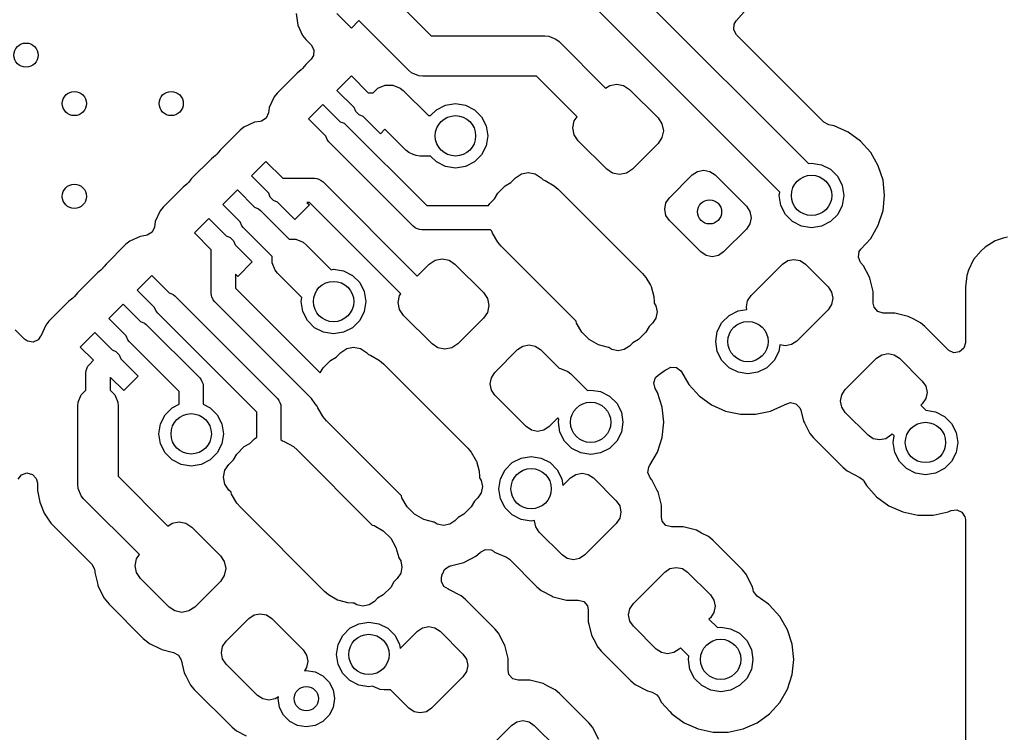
# Model space of a CAD drawing. Extents: x 70 to 224, y -154 to -54.
# Tile 47 of 55: x 168 to 180, y -107 to -98. Entities that reach past the tile are written whole.
import ezdxf

# ---------------------------------------------------------------- set-up
doc = ezdxf.new("R2010")
doc.units = 0
doc.layers.add('BLACK', color=7, linetype='CONTINUOUS')

msp = doc.modelspace()

# ---------------------------------------------------------------- linework, layer by layer
at = {"layer": 'BLACK', "linetype": 'CONTINUOUS'}
for p, q in [((174.422982, -96.189428), (177.828311, -99.594757)), ((177.474757, -99.948311), (174.069428, -96.542982)), ((172.610623, -97.468576), (173.151844, -98.009798)), ((171.479187, -97.735156), (171.499668, -97.877612)), ((172.164439, -97.914761), (171.984834, -97.735156)), ((176.936912, -97.821847), (177.063574, -97.681175)), ((171.499668, -97.877612), (171.559456, -98.008528)), ((172.257069, -97.82213), (172.164439, -97.914761)), ((172.871515, -98.436575), (172.257069, -97.82213)), ((176.904335, -97.93513), (176.909319, -97.865438)), ((176.909319, -97.865438), (176.933352, -97.825799)), ((176.933352, -97.825799), (176.936907, -97.82185)), ((176.936907, -97.82185), (176.936912, -97.821847)), ((171.559456, -98.008528), (171.559459, -98.008533)), ((171.559459, -98.008533), (171.597067, -98.055203)), ((173.151844, -98.009798), (174.561139, -98.009798)), ((174.561139, -98.009798), (174.609912, -98.014602)), ((176.93782, -97.996453), (176.904335, -97.93513)), ((178.021176, -99.079809), (176.93782, -97.996453)), ((171.597067, -98.055203), (171.59707, -98.055206)), ((171.59707, -98.055206), (171.597075, -98.055212)), ((171.597075, -98.055212), (171.664939, -98.123075)), ((171.664939, -98.123075), (171.698423, -98.184396)), ((174.609912, -98.014602), (174.700032, -98.051931)), ((174.700032, -98.051931), (174.700036, -98.051935)), ((174.700036, -98.051935), (174.737916, -98.083021)), ((174.737916, -98.083021), (175.314825, -98.65993)), ((171.693439, -98.254088), (171.664939, -98.298435)), ((171.698423, -98.184396), (171.693439, -98.254088)), ((171.597077, -98.366298), (171.558028, -98.414756)), ((171.597084, -98.366291), (171.597077, -98.366298)), ((171.664939, -98.298435), (171.597084, -98.366291)), ((171.490833, -98.472541), (171.243524, -98.719852)), ((171.539281, -98.433502), (171.490833, -98.472541)), ((171.558028, -98.414756), (171.539281, -98.433502)), ((172.909399, -98.467666), (172.871515, -98.436575)), ((172.999519, -98.504995), (172.909399, -98.467666)), ((171.984834, -98.686356), (172.164439, -98.506751)), ((172.164439, -98.506751), (172.373649, -98.715961)), ((172.491108, -98.658094), (172.581228, -98.620765)), ((172.581228, -98.620765), (172.678772, -98.620765)), ((172.678772, -98.620765), (172.768892, -98.658094)), ((172.999528, -98.504995), (172.999519, -98.504995)), ((173.048291, -98.509798), (172.999528, -98.504995)), ((174.457585, -98.509798), (173.048291, -98.509798)), ((174.961271, -99.013484), (174.457585, -98.509798)), ((175.366627, -98.625318), (175.45273, -98.608191)), ((175.45273, -98.608191), (175.538834, -98.625318)), ((171.243524, -98.719852), (171.205902, -98.766537)), ((172.199205, -98.900727), (171.984834, -98.686356)), ((172.373649, -98.715961), (172.433241, -98.715961)), ((172.433241, -98.715961), (172.491108, -98.658094)), ((172.768892, -98.658094), (172.806777, -98.689184)), ((172.806777, -98.689184), (173.117689, -99.000096)), ((175.314825, -98.65993), (175.366627, -98.625318)), ((175.538834, -98.625318), (175.611829, -98.674092)), ((175.611829, -98.674092), (175.965383, -99.027646)), ((171.205902, -98.766539), (171.146115, -98.897452)), ((171.205902, -98.766537), (171.205902, -98.766539)), ((171.631281, -99.039909), (171.810886, -98.860304)), ((171.810886, -98.860304), (172.025256, -99.074674)), ((173.329698, -98.869673), (173.453305, -98.850096)), ((173.453305, -98.850096), (173.576912, -98.869673)), ((171.136097, -98.967136), (171.107072, -99.030692)), ((171.146115, -98.897452), (171.136097, -98.967136)), ((172.219324, -98.949297), (172.199205, -98.900727)), ((172.260708, -98.990681), (172.219324, -98.949297)), ((173.144584, -99.000096), (173.218191, -98.926489)), ((173.218191, -98.926489), (173.329698, -98.869673)), ((173.576912, -98.869673), (173.688419, -98.926489)), ((173.688419, -98.926489), (173.776912, -99.014982)), ((170.961323, -99.082245), (170.830407, -99.142033)), ((171.031006, -99.072227), (170.961323, -99.082245)), ((171.048294, -99.068466), (171.031006, -99.072227)), ((171.107072, -99.030692), (171.048294, -99.068466)), ((171.845654, -99.254282), (171.631281, -99.039909)), ((172.025256, -99.074674), (172.073827, -99.094793)), ((172.073827, -99.094793), (172.096558, -99.113448)), ((172.309277, -99.010799), (172.260708, -98.990681)), ((172.523649, -99.225171), (172.309277, -99.010799)), ((173.117689, -99.000096), (173.144584, -99.000096)), ((173.776912, -99.014982), (173.833728, -99.126489)), ((174.909532, -99.151389), (174.926659, -99.065286)), ((174.926659, -99.065286), (174.961271, -99.013484)), ((175.965383, -99.027646), (176.014157, -99.100641)), ((176.014157, -99.100641), (176.031284, -99.186745)), ((178.021594, -99.080225), (178.021176, -99.079809)), ((178.083076, -99.113418), (178.021594, -99.080225)), ((170.783727, -99.179648), (170.536416, -99.426961)), ((170.830402, -99.142036), (170.783727, -99.179648)), ((170.830407, -99.142033), (170.830402, -99.142036)), ((172.096558, -99.113448), (173.098192, -100.115082)), ((172.579652, -99.169167), (172.523649, -99.225171)), ((172.837358, -99.426873), (172.579652, -99.169167)), ((173.833728, -99.126489), (173.853305, -99.250096)), ((174.926659, -99.237493), (174.909532, -99.151389)), ((176.031284, -99.186745), (176.014157, -99.272848)), ((178.148209, -99.127262), (178.083076, -99.113418)), ((178.148214, -99.127264), (178.148209, -99.127262)), ((178.321136, -99.204255), (178.148214, -99.127264)), ((178.321141, -99.204258), (178.321136, -99.204255)), ((178.474277, -99.315518), (178.321141, -99.204258)), ((171.865771, -99.302849), (171.845654, -99.254282)), ((171.884426, -99.32558), (171.865771, -99.302849)), ((172.929994, -100.371148), (171.884426, -99.32558)), ((173.853305, -99.250096), (173.833728, -99.373703)), ((174.975433, -99.310488), (174.926659, -99.237493)), ((175.328987, -99.664042), (174.975433, -99.310488)), ((175.965383, -99.345844), (175.647185, -99.664042)), ((176.014157, -99.272848), (175.965383, -99.345844)), ((178.474278, -99.315519), (178.474277, -99.315518)), ((178.60094, -99.456191), (178.474278, -99.315519)), ((170.497369, -99.475415), (170.478624, -99.49416)), ((170.536416, -99.426961), (170.497369, -99.475415)), ((172.875243, -99.457964), (172.837358, -99.426873)), ((172.928034, -99.47983), (172.875243, -99.457964)), ((173.833728, -99.373703), (173.776912, -99.48521)), ((178.695586, -99.620123), (178.60094, -99.456191)), ((170.430168, -99.533206), (170.182862, -99.780514)), ((170.478624, -99.49416), (170.430168, -99.533206)), ((170.924175, -99.747016), (171.10378, -99.567411)), ((171.10378, -99.567411), (171.312991, -99.776622)), ((172.965362, -99.495292), (172.928034, -99.47983)), ((173.014135, -99.500096), (172.965362, -99.495292)), ((173.144584, -99.500096), (173.014135, -99.500096)), ((173.218191, -99.573703), (173.144584, -99.500096)), ((173.329698, -99.630519), (173.218191, -99.573703)), ((173.688419, -99.573703), (173.576912, -99.630519)), ((173.776912, -99.48521), (173.688419, -99.573703)), ((177.828311, -99.594757), (177.868407, -99.588407)), ((177.868407, -99.588407), (177.992014, -99.607984)), ((173.453305, -99.650096), (173.329698, -99.630519)), ((173.576912, -99.630519), (173.453305, -99.650096)), ((174.270611, -99.721334), (174.356714, -99.704207)), ((174.356714, -99.704207), (174.442818, -99.721334)), ((175.401982, -99.712816), (175.328987, -99.664042)), ((175.488086, -99.729943), (175.401982, -99.712816)), ((175.574189, -99.712816), (175.488086, -99.729943)), ((175.647185, -99.664042), (175.574189, -99.712816)), ((176.389648, -99.734753), (176.454532, -99.691398)), ((176.454532, -99.691398), (176.531069, -99.676175)), ((176.531069, -99.676175), (176.607606, -99.691398)), ((176.607606, -99.691398), (176.67249, -99.734753)), ((177.992014, -99.607984), (178.103521, -99.6648)), ((178.103521, -99.6648), (178.192014, -99.753293)), ((178.754081, -99.800151), (178.695586, -99.620123)), ((170.143814, -99.82897), (170.125067, -99.847716)), ((170.182862, -99.780514), (170.143814, -99.82897)), ((171.138547, -99.961388), (170.924175, -99.747016)), ((171.312991, -99.776622), (171.707648, -99.776622)), ((171.707648, -99.776622), (171.736912, -99.779504)), ((171.736912, -99.779504), (171.759309, -99.788781)), ((171.759309, -99.788781), (171.790983, -99.801901)), ((171.790983, -99.801901), (171.813714, -99.820556)), ((171.813714, -99.820556), (172.98044, -100.987282)), ((174.070013, -99.868406), (174.139348, -99.828374)), ((174.139348, -99.828374), (174.197615, -99.770108)), ((174.197615, -99.770108), (174.270611, -99.721334)), ((174.442818, -99.721334), (174.515813, -99.770108)), ((174.515813, -99.770108), (174.542665, -99.79696)), ((174.542665, -99.79696), (174.565735, -99.803142)), ((174.565735, -99.803142), (174.678774, -99.868406)), ((176.106805, -100.017596), (176.389648, -99.734753)), ((176.67249, -99.734753), (177.061399, -100.123662)), ((178.192014, -99.753293), (178.24883, -99.8648)), ((178.773867, -99.988407), (178.754081, -99.800151)), ((170.076619, -99.886755), (169.82931, -100.134066)), ((170.125067, -99.847716), (170.076619, -99.886755)), ((170.57062, -100.10057), (170.750225, -99.920965)), ((170.750225, -99.920965), (170.964596, -100.135336)), ((171.158666, -100.009958), (171.138547, -99.961388)), ((173.937684, -100.030038), (173.977717, -99.960701)), ((173.977717, -99.960701), (174.070013, -99.868406)), ((174.678774, -99.868406), (174.727947, -99.911529)), ((174.727947, -99.911529), (175.770929, -100.954512)), ((177.468407, -99.988407), (177.474757, -99.948311)), ((178.24883, -99.8648), (178.268407, -99.988407)), ((171.20005, -100.051342), (171.158666, -100.009958)), ((171.248619, -100.07146), (171.20005, -100.051342)), ((171.46299, -100.285831), (171.248619, -100.07146)), ((171.645516, -100.076622), (171.612991, -100.076622)), ((171.612991, -100.076622), (171.642595, -100.106226)), ((172.776714, -101.207819), (171.645516, -100.076622)), ((173.879417, -100.088306), (173.937684, -100.030038)), ((176.048227, -100.159017), (176.06345, -100.08248)), ((176.06345, -100.08248), (176.106805, -100.017596)), ((177.487984, -100.112014), (177.468407, -99.988407)), ((178.268407, -99.988407), (178.24883, -100.112014)), ((178.754081, -100.176663), (178.773867, -99.988407)), ((169.791688, -100.180753), (169.731901, -100.311666)), ((169.82931, -100.134066), (169.791688, -100.180751)), ((169.791688, -100.180751), (169.791688, -100.180753)), ((170.784991, -100.314941), (170.57062, -100.10057)), ((170.964596, -100.135336), (171.013165, -100.155454)), ((171.013165, -100.155454), (171.035896, -100.174109)), ((171.035896, -100.174109), (171.393464, -100.531677)), ((171.642595, -100.106226), (171.46299, -100.285831)), ((173.098192, -100.115082), (173.861526, -100.115082)), ((173.861526, -100.115082), (173.879417, -100.088306)), ((176.06345, -100.235554), (176.048227, -100.159017)), ((177.061399, -100.123662), (177.104754, -100.188546)), ((177.104754, -100.188546), (177.119977, -100.265083)), ((177.5448, -100.223521), (177.487984, -100.112014)), ((178.24883, -100.112014), (178.192014, -100.223521)), ((178.695586, -100.356691), (178.754081, -100.176663)), ((169.731901, -100.311666), (169.721882, -100.381351)), ((170.217067, -100.454123), (170.396672, -100.274518)), ((170.396672, -100.274518), (170.611043, -100.488889)), ((170.805109, -100.36351), (170.784991, -100.314941)), ((176.106805, -100.300438), (176.06345, -100.235554)), ((176.495714, -100.689347), (176.106805, -100.300438)), ((177.119977, -100.265083), (177.104754, -100.34162)), ((177.633293, -100.312014), (177.5448, -100.223521)), ((177.7448, -100.36883), (177.633293, -100.312014)), ((178.103521, -100.312014), (177.992014, -100.36883)), ((178.192014, -100.223521), (178.103521, -100.312014)), ((169.692856, -100.444907), (169.634078, -100.482681)), ((169.721882, -100.381351), (169.692856, -100.444907)), ((170.823764, -100.386241), (170.805109, -100.36351)), ((171.181332, -100.743809), (170.823764, -100.386241)), ((172.952724, -100.389803), (172.929994, -100.371148)), ((172.972793, -100.398115), (172.952724, -100.389803)), ((173.006796, -100.4122), (172.972793, -100.398115)), ((173.03606, -100.415082), (173.006796, -100.4122)), ((173.887995, -100.415082), (173.03606, -100.415082)), ((173.906273, -100.43336), (173.887995, -100.415082)), ((173.912453, -100.456423), (173.906273, -100.43336)), ((177.061399, -100.406504), (176.778556, -100.689347)), ((177.104754, -100.34162), (177.061399, -100.406504)), ((177.868407, -100.388407), (177.7448, -100.36883)), ((177.992014, -100.36883), (177.868407, -100.388407)), ((178.60094, -100.520623), (178.695586, -100.356691)), ((169.416187, -100.556251), (169.369512, -100.593863)), ((169.416192, -100.556248), (169.416187, -100.556251)), ((169.547108, -100.496461), (169.416192, -100.556248)), ((169.616793, -100.486441), (169.547108, -100.496461)), ((169.634078, -100.482681), (169.616793, -100.486441)), ((170.426277, -100.663333), (170.217067, -100.454123)), ((170.611043, -100.488889), (170.659613, -100.509008)), ((170.659613, -100.509008), (170.700997, -100.550392)), ((170.700997, -100.550392), (170.721115, -100.598961)), ((171.393464, -100.531677), (171.4753, -100.531677)), ((171.4753, -100.531677), (171.56542, -100.569006)), ((171.56542, -100.569006), (171.603305, -100.600096)), ((173.977717, -100.569462), (173.912453, -100.456423)), ((174.020839, -100.618635), (173.977717, -100.569462)), ((178.479202, -100.655826), (178.60094, -100.520623)), ((180.142496, -100.551386), (180.021462, -100.629171)), ((180.142502, -100.551383), (180.142496, -100.551386)), ((180.245027, -100.51726), (180.142502, -100.551383)), ((180.296537, -100.506054), (180.245027, -100.51726)), ((169.369512, -100.593863), (169.122203, -100.841174)), ((170.426277, -101.199414), (170.426277, -100.663333)), ((170.721115, -100.598961), (170.935487, -100.813333)), ((171.603305, -100.600096), (171.912229, -100.90902)), ((174.949255, -101.547052), (174.020839, -100.618635)), ((176.560598, -100.732702), (176.495714, -100.689347)), ((176.778556, -100.689347), (176.713672, -100.732702)), ((178.448302, -100.754076), (178.459573, -100.685122)), ((178.459573, -100.685122), (178.479202, -100.655826)), ((179.968659, -100.674923), (179.874433, -100.783664)), ((180.021451, -100.629179), (179.968659, -100.674923)), ((180.021462, -100.629171), (180.021451, -100.629179)), ((170.935487, -100.813333), (170.755882, -100.992938)), ((171.181332, -100.825645), (171.181332, -100.743809)), ((173.128763, -100.83896), (173.201759, -100.790186)), ((173.201759, -100.790186), (173.287862, -100.773059)), ((173.287862, -100.773059), (173.373966, -100.790186)), ((173.373966, -100.790186), (173.446961, -100.83896)), ((176.637135, -100.747925), (176.560598, -100.732702)), ((176.713672, -100.732702), (176.637135, -100.747925)), ((177.508249, -100.83934), (177.573133, -100.795985)), ((177.573133, -100.795985), (177.64967, -100.780762)), ((177.64967, -100.780762), (177.726207, -100.795985)), ((177.726207, -100.795985), (177.791091, -100.83934)), ((178.476098, -100.818176), (178.448302, -100.754076)), ((178.513247, -100.862752), (178.476098, -100.818176)), ((179.87443, -100.783668), (179.814664, -100.914534)), ((179.874433, -100.783664), (179.87443, -100.783668)), ((169.056757, -100.914541), (169.015958, -100.947416)), ((169.062639, -100.909801), (169.056757, -100.914541)), ((169.064409, -100.908375), (169.062639, -100.9098)), ((169.062639, -100.9098), (169.062639, -100.909801)), ((169.083158, -100.889627), (169.064409, -100.908375)), ((169.084582, -100.887859), (169.083158, -100.889627)), ((169.084583, -100.887858), (169.084582, -100.887859)), ((169.099296, -100.869599), (169.084583, -100.887858)), ((169.122203, -100.841174), (169.099296, -100.869599)), ((171.218661, -100.915765), (171.181332, -100.825645)), ((171.249751, -100.95365), (171.218661, -100.915765)), ((171.912229, -100.90902), (171.943021, -100.904144)), ((171.943021, -100.904144), (172.066628, -100.923721)), ((172.066628, -100.923721), (172.178135, -100.980537)), ((172.98044, -100.987282), (173.128763, -100.83896)), ((173.446961, -100.83896), (173.800515, -101.192514)), ((177.11934, -101.228249), (177.508249, -100.83934)), ((177.791091, -100.83934), (178.073934, -101.122183)), ((178.581321, -100.992455), (178.513247, -100.862752)), ((179.814664, -100.914534), (179.794976, -100.981582)), ((169.015958, -100.947416), (168.768648, -101.194728)), ((169.50996, -101.161231), (169.689565, -100.981626)), ((169.689565, -100.981626), (169.903937, -101.195998)), ((170.755882, -100.992938), (170.726277, -100.963333)), ((170.726277, -100.963333), (170.726277, -101.137282)), ((171.550845, -101.254743), (171.249751, -100.95365)), ((172.178135, -100.980537), (172.266628, -101.06903)), ((175.770929, -100.954512), (175.814044, -101.003676)), ((175.814044, -101.003676), (175.814053, -101.003685)), ((175.814053, -101.003685), (175.86966, -101.1)), ((178.592303, -101.013379), (178.581321, -100.992455)), ((178.633013, -101.178548), (178.592303, -101.013379)), ((179.794976, -100.981582), (179.7745, -101.124001)), ((169.724332, -101.375603), (169.50996, -101.161231)), ((170.726277, -101.137282), (171.776873, -102.187878)), ((172.266628, -101.06903), (172.323444, -101.180537)), ((172.323444, -101.180537), (172.343021, -101.304144)), ((175.86966, -101.1), (175.879316, -101.116724)), ((175.879316, -101.116724), (175.913099, -101.242803)), ((178.073934, -101.122183), (178.117289, -101.187067)), ((178.633013, -101.322987), (178.633013, -101.178548)), ((179.7745, -101.124001), (179.7745, -101.815572)), ((168.662406, -101.300968), (168.415096, -101.54828)), ((168.662407, -101.300967), (168.662406, -101.300968)), ((168.710854, -101.261928), (168.662407, -101.300967)), ((168.729599, -101.243184), (168.710854, -101.261928)), ((168.768648, -101.194728), (168.729599, -101.243184)), ((169.903937, -101.195998), (169.952506, -101.216116)), ((169.952506, -101.216116), (169.975237, -101.234771)), ((169.975237, -101.234771), (171.246737, -102.506271)), ((170.429159, -101.228678), (170.426277, -101.199414)), ((170.435752, -101.244594), (170.429159, -101.228678)), ((170.451556, -101.282749), (170.435752, -101.244594)), ((170.470211, -101.30548), (170.451556, -101.282749)), ((171.671145, -102.506414), (170.470211, -101.30548)), ((171.543021, -101.304144), (171.550845, -101.254743)), ((171.562598, -101.427751), (171.543021, -101.304144)), ((172.343021, -101.304144), (172.323444, -101.427751)), ((172.744664, -101.316257), (172.761791, -101.230154)), ((172.761791, -101.230154), (172.776714, -101.207819)), ((173.800515, -101.192514), (173.849289, -101.265509)), ((173.849289, -101.265509), (173.866416, -101.351613)), ((175.913099, -101.242803), (175.913099, -101.242818)), ((175.913099, -101.242818), (175.917376, -101.308066)), ((177.060762, -101.36967), (177.075985, -101.293133)), ((177.075985, -101.293133), (177.11934, -101.228249)), ((178.117289, -101.187067), (178.132512, -101.263604)), ((178.132512, -101.263604), (178.117289, -101.340141)), ((169.156407, -101.514783), (169.336012, -101.335178)), ((169.336012, -101.335178), (169.550383, -101.549549)), ((169.74445, -101.424172), (169.724332, -101.375603)), ((169.763105, -101.446903), (169.74445, -101.424172)), ((171.619414, -101.539258), (171.562598, -101.427751)), ((172.323444, -101.427751), (172.266628, -101.539258)), ((172.761791, -101.402361), (172.744664, -101.316257)), ((172.810565, -101.475356), (172.761791, -101.402361)), ((173.866416, -101.351613), (173.849289, -101.437716)), ((175.917376, -101.308066), (175.917376, -101.324364)), ((175.917376, -101.324364), (175.938028, -101.355272)), ((175.938028, -101.355272), (175.953251, -101.431809)), ((176.844886, -101.476393), (176.956393, -101.419577)), ((176.956393, -101.419577), (177.067197, -101.402027)), ((177.067197, -101.402027), (177.060762, -101.36967)), ((178.073934, -101.405025), (177.685025, -101.793934)), ((178.117289, -101.340141), (178.073934, -101.405025)), ((178.644219, -101.374498), (178.633013, -101.322987)), ((178.689974, -101.427302), (178.644219, -101.374498)), ((178.757013, -101.446987), (178.689974, -101.427302)), ((168.415096, -101.54828), (168.377474, -101.594965)), ((169.370778, -101.729154), (169.156407, -101.514783)), ((169.550383, -101.549549), (169.598952, -101.569667)), ((170.990671, -102.674469), (169.763105, -101.446903)), ((171.707907, -101.627751), (171.619414, -101.539258)), ((172.266628, -101.539258), (172.178135, -101.627751)), ((173.164119, -101.82891), (172.810565, -101.475356)), ((173.800515, -101.510712), (173.482317, -101.82891)), ((173.849289, -101.437716), (173.800515, -101.510712)), ((174.955436, -101.570118), (174.949255, -101.547052)), ((175.938028, -101.508346), (175.894673, -101.57323)), ((175.953251, -101.431809), (175.938028, -101.508346)), ((176.756393, -101.564886), (176.844886, -101.476393)), ((178.901452, -101.446987), (178.757013, -101.446987)), ((179.06662, -101.487696), (178.901452, -101.446987)), ((179.135771, -101.52399), (179.06662, -101.487696)), ((179.217248, -101.566753), (179.135771, -101.52399)), ((168.113488, -101.770254), (167.99776, -101.654527)), ((168.377474, -101.594967), (168.314004, -101.733947)), ((168.377474, -101.594965), (168.377474, -101.594967)), ((169.598952, -101.569667), (169.621683, -101.588322)), ((169.621683, -101.588322), (170.28413, -102.250769)), ((171.819414, -101.684567), (171.707907, -101.627751)), ((172.178135, -101.627751), (172.066628, -101.684567)), ((175.020699, -101.683157), (174.955436, -101.570118)), ((175.854086, -101.613816), (175.814053, -101.683157)), ((175.894673, -101.57323), (175.854086, -101.613816)), ((176.699577, -101.676393), (176.756393, -101.564886)), ((179.271691, -101.612125), (179.217248, -101.566753)), ((179.271701, -101.612135), (179.271691, -101.612125)), ((179.562819, -101.903253), (179.271701, -101.612135)), ((168.149073, -101.795098), (168.113488, -101.770254)), ((168.281884, -101.776705), (168.218179, -101.8054)), ((168.310668, -101.732423), (168.281884, -101.776705)), ((168.314004, -101.733947), (168.310668, -101.732423)), ((168.802853, -101.868337), (168.982458, -101.688732)), ((168.982458, -101.688732), (169.196831, -101.903105)), ((169.390896, -101.777723), (169.370778, -101.729154)), ((169.409551, -101.800454), (169.390896, -101.777723)), ((171.943021, -101.704144), (171.819414, -101.684567)), ((172.066628, -101.684567), (171.943021, -101.704144)), ((175.112995, -101.775453), (175.020699, -101.683157)), ((175.226034, -101.840716), (175.112995, -101.775453)), ((175.721757, -101.775453), (175.652416, -101.815486)), ((175.814053, -101.683157), (175.721757, -101.775453)), ((176.68, -101.8), (176.699577, -101.676393)), ((177.685025, -101.793934), (177.620141, -101.837289)), ((168.218179, -101.8054), (168.149073, -101.795098)), ((168.966195, -102.031679), (168.802853, -101.868337)), ((169.196831, -101.903105), (169.245398, -101.923222)), ((170.028064, -102.418967), (169.409551, -101.800454)), ((172.032747, -101.934976), (172.105743, -101.886202)), ((172.105743, -101.886202), (172.191846, -101.869075)), ((172.191846, -101.869075), (172.27795, -101.886202)), ((172.27795, -101.886202), (172.350945, -101.934976)), ((173.237114, -101.877684), (173.164119, -101.82891)), ((173.323218, -101.894811), (173.237114, -101.877684)), ((173.409321, -101.877684), (173.323218, -101.894811)), ((173.482317, -101.82891), (173.409321, -101.877684)), ((173.941937, -102.182465), (174.22478, -101.899622)), ((174.22478, -101.899622), (174.289664, -101.856267)), ((174.289664, -101.856267), (174.366201, -101.841044)), ((174.366201, -101.841044), (174.442738, -101.856267)), ((174.442738, -101.856267), (174.507622, -101.899622)), ((174.507622, -101.899622), (174.737978, -102.129978)), ((175.352113, -101.874498), (175.226034, -101.840716)), ((175.356562, -101.874498), (175.352113, -101.874498)), ((175.393872, -101.899428), (175.356562, -101.874498)), ((175.470409, -101.914651), (175.393872, -101.899428)), ((175.546946, -101.899428), (175.470409, -101.914651)), ((175.61183, -101.856073), (175.546946, -101.899428)), ((175.652416, -101.815486), (175.61183, -101.856073)), ((176.699577, -101.923607), (176.68, -101.8)), ((177.473879, -101.838643), (177.460423, -101.923607)), ((177.543604, -101.852512), (177.473879, -101.838643)), ((177.620141, -101.837289), (177.543604, -101.852512)), ((179.569297, -101.909285), (179.562819, -101.903253)), ((179.632853, -101.93831), (179.569297, -101.909285)), ((179.754815, -101.882611), (179.702011, -101.928366)), ((179.7745, -101.815572), (179.754815, -101.882611)), ((168.915355, -102.082519), (168.966195, -102.031679)), ((169.245398, -101.923222), (169.286784, -101.964608)), ((169.286784, -101.964608), (169.3069, -102.013174)), ((169.3069, -102.013174), (169.521273, -102.227547)), ((171.812848, -102.125571), (171.905143, -102.033275)), ((171.905143, -102.033275), (171.97448, -101.993242)), ((171.97448, -101.993242), (172.032747, -101.934976)), ((172.350945, -101.934976), (172.377799, -101.96183)), ((172.377799, -101.96183), (172.400865, -101.968011)), ((172.400865, -101.968011), (172.513904, -102.033275)), ((172.513904, -102.033275), (172.563077, -102.076397)), ((176.756393, -102.035114), (176.699577, -101.923607)), ((176.844886, -102.123607), (176.756393, -102.035114)), ((177.403607, -102.035114), (177.315114, -102.123607)), ((177.460423, -101.923607), (177.403607, -102.035114)), ((178.286066, -102.394975), (178.674975, -102.006066)), ((178.674975, -102.006066), (178.739859, -101.962711)), ((178.739859, -101.962711), (178.816396, -101.947488)), ((178.816396, -101.947488), (178.892933, -101.962711)), ((178.892933, -101.962711), (178.957817, -102.006066)), ((178.957817, -102.006066), (179.24066, -102.288909)), ((179.702011, -101.928366), (179.632853, -101.93831)), ((168.871421, -102.188585), (168.874303, -102.159321)), ((168.874303, -102.159321), (168.887862, -102.126588)), ((168.887862, -102.126588), (168.8967, -102.10525)), ((168.8967, -102.10525), (168.915355, -102.082519)), ((171.776873, -102.187878), (171.812848, -102.125571)), ((172.563077, -102.076397), (173.606061, -103.11938)), ((174.737978, -102.129978), (174.755692, -102.131723)), ((174.755692, -102.131723), (174.845812, -102.169052)), ((175.966111, -102.215413), (176.055158, -102.155915)), ((176.055158, -102.155915), (176.061672, -102.149401)), ((176.061672, -102.149401), (176.122993, -102.115913)), ((176.122993, -102.115913), (176.192685, -102.120894)), ((176.192685, -102.120894), (176.248621, -102.162763)), ((176.956393, -102.180423), (176.844886, -102.123607)), ((177.315114, -102.123607), (177.203607, -102.180423)), ((168.871421, -102.40324), (168.871421, -102.188585)), ((169.178327, -102.243811), (169.171421, -102.250717)), ((169.171421, -102.250717), (169.171421, -102.40324)), ((169.341668, -102.407152), (169.178327, -102.243811)), ((169.521273, -102.227547), (169.341668, -102.407152)), ((170.28413, -102.250769), (170.302785, -102.2735)), ((170.302785, -102.2735), (170.311546, -102.294651)), ((173.883359, -102.323886), (173.898582, -102.247349)), ((173.898582, -102.247349), (173.941937, -102.182465)), ((174.845812, -102.169052), (174.845816, -102.169056)), ((174.845816, -102.169056), (174.883696, -102.200142)), ((174.883696, -102.200142), (175.089904, -102.40635)), ((175.911144, -102.312614), (175.933996, -102.246587)), ((175.933996, -102.246587), (175.966111, -102.215413)), ((176.248621, -102.162763), (176.25674, -102.175072)), ((176.25674, -102.175072), (176.347467, -102.332216)), ((177.08, -102.2), (176.956393, -102.180423)), ((177.203607, -102.180423), (177.08, -102.2)), ((168.813554, -102.461107), (168.871421, -102.40324)), ((169.171421, -102.40324), (169.229288, -102.461107)), ((170.311546, -102.294651), (170.325182, -102.327571)), ((170.325182, -102.327571), (170.328064, -102.356835)), ((170.328064, -102.356835), (170.328064, -102.576094)), ((173.898582, -102.400423), (173.883359, -102.323886)), ((173.941937, -102.465307), (173.898582, -102.400423)), ((175.089904, -102.40635), (175.13, -102.4)), ((175.13, -102.4), (175.253607, -102.419577)), ((175.927616, -102.380512), (175.911144, -102.312614)), ((175.957179, -102.431716), (175.927616, -102.380512)), ((176.347467, -102.332216), (176.437063, -102.431722)), ((178.242711, -102.459859), (178.286066, -102.394975)), ((179.24066, -102.288909), (179.284015, -102.353793)), ((179.284015, -102.353793), (179.299238, -102.43033)), ((168.776225, -102.551227), (168.813554, -102.461107)), ((169.229288, -102.461107), (169.266617, -102.551227)), ((170.028064, -102.576094), (170.028064, -102.418967)), ((171.246737, -102.506271), (171.265392, -102.529002)), ((171.714549, -102.571372), (171.671145, -102.506414)), ((174.330846, -102.854216), (173.941937, -102.465307)), ((175.253607, -102.419577), (175.365114, -102.476393)), ((175.365114, -102.476393), (175.453607, -102.564886)), ((176.015674, -102.611744), (175.957179, -102.431716)), ((176.437063, -102.431722), (176.474129, -102.472888)), ((176.474129, -102.472888), (176.627265, -102.584148)), ((178.227488, -102.536396), (178.242711, -102.459859)), ((179.284015, -102.506867), (179.24066, -102.571751)), ((179.299238, -102.43033), (179.284015, -102.506867)), ((168.771421, -102.6), (168.776225, -102.551227)), ((168.771421, -103.571586), (168.771421, -102.6)), ((169.266617, -102.551227), (169.271421, -102.6)), ((169.271421, -102.6), (169.271421, -103.468032)), ((169.854457, -102.707956), (169.94295, -102.619463)), ((169.94295, -102.619463), (170.028064, -102.576094)), ((170.328064, -102.576094), (170.413178, -102.619463)), ((170.413178, -102.619463), (170.501671, -102.707956)), ((171.265392, -102.529002), (171.275497, -102.553398)), ((171.275497, -102.553398), (171.287789, -102.583073)), ((171.287789, -102.583073), (171.290671, -102.612337)), ((171.290671, -102.612337), (171.290671, -103.012408)), ((171.741403, -102.598226), (171.714549, -102.571372)), ((171.747584, -102.621293), (171.741403, -102.598226)), ((171.812848, -102.734332), (171.747584, -102.621293)), ((175.453607, -102.564886), (175.510423, -102.676393)), ((176.03546, -102.8), (176.015674, -102.611744)), ((176.627265, -102.584148), (176.62727, -102.584151)), ((176.62727, -102.584151), (176.800192, -102.661142)), ((177.359803, -102.661144), (177.53273, -102.584151)), ((177.53273, -102.584151), (177.540522, -102.578489)), ((177.540522, -102.578489), (177.606323, -102.555007)), ((177.606323, -102.555007), (177.674378, -102.570827)), ((177.674378, -102.570827), (177.723077, -102.620929)), ((177.723077, -102.620929), (177.733808, -102.649129)), ((178.242711, -102.612933), (178.227488, -102.536396)), ((178.286066, -102.677817), (178.242711, -102.612933)), ((179.24066, -102.571751), (179.222982, -102.589428)), ((179.222982, -102.589428), (179.284222, -102.650668)), ((169.797641, -102.819463), (169.854457, -102.707956)), ((170.501671, -102.707956), (170.558487, -102.819463)), ((170.990671, -102.985937), (170.990671, -102.674469)), ((171.855971, -102.783505), (171.812848, -102.734332)), ((174.722175, -102.745729), (174.613688, -102.854216)), ((174.73635, -102.759904), (174.722175, -102.745729)), ((174.73, -102.8), (174.73635, -102.759904)), ((175.510423, -102.676393), (175.53, -102.8)), ((176.800192, -102.661142), (176.800197, -102.661144)), ((176.800197, -102.661144), (176.985354, -102.7005)), ((176.985354, -102.7005), (176.985355, -102.7005)), ((176.985355, -102.7005), (177.174644, -102.7005)), ((177.174644, -102.7005), (177.174646, -102.7005)), ((177.174646, -102.7005), (177.359803, -102.661144)), ((177.733808, -102.649129), (177.767696, -102.78662)), ((178.568909, -102.96066), (178.286066, -102.677817)), ((179.284222, -102.650668), (179.403607, -102.669577)), ((179.403607, -102.669577), (179.515114, -102.726393)), ((179.515114, -102.726393), (179.603607, -102.814886)), ((169.778064, -102.94307), (169.797641, -102.819463)), ((170.558487, -102.819463), (170.578064, -102.94307)), ((172.784387, -103.71192), (171.855971, -102.783505)), ((174.39573, -102.897571), (174.330846, -102.854216)), ((174.613688, -102.854216), (174.548804, -102.897571)), ((174.749577, -102.923607), (174.73, -102.8)), ((175.53, -102.8), (175.510423, -102.923607)), ((176.015674, -102.988256), (176.03546, -102.8)), ((177.767696, -102.78662), (177.779355, -102.808834)), ((177.779355, -102.808834), (177.846753, -102.937248)), ((179.603607, -102.814886), (179.660423, -102.926393)), ((169.797641, -103.066677), (169.778064, -102.94307)), ((170.578064, -102.94307), (170.558487, -103.066677)), ((170.905627, -103.062095), (170.963894, -103.003829)), ((170.963894, -103.003829), (170.990671, -102.985937)), ((171.290671, -103.012408), (171.308946, -103.030683)), ((174.472267, -102.912794), (174.39573, -102.897571)), ((174.548804, -102.897571), (174.472267, -102.912794)), ((174.806393, -103.035114), (174.749577, -102.923607)), ((175.510423, -102.923607), (175.453607, -103.035114)), ((175.957179, -103.168284), (176.015674, -102.988256)), ((177.846753, -102.937248), (177.892125, -102.991691)), ((177.892125, -102.991691), (178.255035, -103.354601)), ((178.633793, -103.004015), (178.568909, -102.96066)), ((178.71033, -103.019238), (178.633793, -103.004015)), ((178.786867, -103.004015), (178.71033, -103.019238)), ((178.851751, -102.96066), (178.786867, -103.004015)), ((178.869428, -102.942982), (178.851751, -102.96066)), ((178.893186, -102.96674), (178.869428, -102.942982)), ((178.88, -103.05), (178.893186, -102.96674)), ((179.660423, -102.926393), (179.68, -103.05)), ((169.854457, -103.178184), (169.797641, -103.066677)), ((170.558487, -103.066677), (170.501671, -103.178184)), ((170.743995, -103.194424), (170.836291, -103.102128)), ((170.836291, -103.102128), (170.905627, -103.062095)), ((171.308946, -103.030683), (171.332013, -103.036864)), ((171.332013, -103.036864), (171.445051, -103.102128)), ((171.445051, -103.102128), (171.494224, -103.145251)), ((173.606061, -103.11938), (173.649176, -103.168544)), ((174.894886, -103.123607), (174.806393, -103.035114)), ((175.006393, -103.180423), (174.894886, -103.123607)), ((175.365114, -103.123607), (175.253607, -103.180423)), ((175.453607, -103.035114), (175.365114, -103.123607)), ((178.899577, -103.173607), (178.88, -103.05)), ((179.68, -103.05), (179.660423, -103.173607)), ((169.94295, -103.266677), (169.854457, -103.178184)), ((170.501671, -103.178184), (170.413178, -103.266677)), ((170.703962, -103.26376), (170.743995, -103.194424)), ((171.494224, -103.145251), (172.42264, -104.073666)), ((173.649176, -103.168544), (173.649185, -103.168553)), ((173.649185, -103.168553), (173.711668, -103.276777)), ((174.156585, -103.299977), (174.268092, -103.243161)), ((174.268092, -103.243161), (174.391699, -103.223584)), ((174.391699, -103.223584), (174.515306, -103.243161)), ((174.515306, -103.243161), (174.626813, -103.299977)), ((175.13, -103.2), (175.006393, -103.180423)), ((175.253607, -103.180423), (175.13, -103.2)), ((175.862533, -103.332216), (175.957179, -103.168284)), ((178.956393, -103.285114), (178.899577, -103.173607)), ((179.660423, -103.173607), (179.603607, -103.285114)), ((170.054457, -103.323493), (169.94295, -103.266677)), ((170.178064, -103.34307), (170.054457, -103.323493)), ((170.301671, -103.323493), (170.178064, -103.34307)), ((170.413178, -103.266677), (170.301671, -103.323493)), ((170.596922, -103.395023), (170.645696, -103.322027)), ((170.645696, -103.322027), (170.703962, -103.26376)), ((173.711668, -103.276777), (173.714448, -103.281592)), ((173.714448, -103.281592), (173.748231, -103.40767)), ((174.068092, -103.38847), (174.156585, -103.299977)), ((174.626813, -103.299977), (174.715306, -103.38847)), ((175.837618, -103.423385), (175.848889, -103.35443)), ((175.848889, -103.35443), (175.860358, -103.335209)), ((175.860358, -103.335209), (175.862528, -103.332221)), ((175.862528, -103.332221), (175.862533, -103.332216)), ((178.255035, -103.354601), (178.255039, -103.354604)), ((178.255039, -103.354604), (178.309478, -103.399973)), ((179.044886, -103.373607), (178.956393, -103.285114)), ((179.156393, -103.430423), (179.044886, -103.373607)), ((179.515114, -103.373607), (179.403607, -103.430423)), ((179.603607, -103.285114), (179.515114, -103.373607)), ((168.03236, -103.504587), (168.076201, -103.450185)), ((168.076201, -103.450185), (168.142495, -103.42812)), ((168.142495, -103.42812), (168.210194, -103.445399)), ((168.210194, -103.445399), (168.257805, -103.496536)), ((168.257805, -103.496536), (168.270921, -103.552041)), ((169.271421, -103.468032), (169.889072, -104.085683)), ((170.579795, -103.481126), (170.596922, -103.395023)), ((170.596922, -103.56723), (170.579795, -103.481126)), ((173.748231, -103.40767), (173.748231, -103.407686)), ((173.748231, -103.407686), (173.752508, -103.472934)), ((173.752508, -103.472934), (173.752508, -103.489233)), ((173.752508, -103.489233), (173.77316, -103.520141)), ((173.991699, -103.623584), (174.011276, -103.499977)), ((174.011276, -103.499977), (174.068092, -103.38847)), ((174.715306, -103.38847), (174.772122, -103.499977)), ((174.772122, -103.499977), (174.785642, -103.585347)), ((174.785642, -103.585347), (174.881554, -103.489436)), ((174.881554, -103.489436), (174.946438, -103.446081)), ((174.946438, -103.446081), (175.022975, -103.430858)), ((175.022975, -103.430858), (175.099512, -103.446081)), ((175.099512, -103.446081), (175.164396, -103.489436)), ((175.164396, -103.489436), (175.447239, -103.772279)), ((175.865415, -103.487485), (175.837618, -103.423385)), ((175.886552, -103.512848), (175.865415, -103.487485)), ((178.309478, -103.399973), (178.466747, -103.482515)), ((178.466747, -103.482515), (178.46535, -103.485175)), ((178.46535, -103.485175), (178.51005, -103.519009)), ((179.28, -103.45), (179.156393, -103.430423)), ((179.403607, -103.430423), (179.28, -103.45)), ((168.270921, -103.552041), (168.270921, -103.645504)), ((168.776225, -103.620359), (168.771421, -103.571586)), ((168.813554, -103.710479), (168.776225, -103.620359)), ((170.645696, -103.640225), (170.596922, -103.56723)), ((173.77316, -103.520141), (173.788383, -103.596678)), ((173.788383, -103.596678), (173.77316, -103.673215)), ((174.011276, -103.747191), (173.991699, -103.623584)), ((175.956176, -103.645504), (175.886552, -103.512848)), ((178.51005, -103.519009), (178.517777, -103.530792)), ((178.517777, -103.530792), (178.547465, -103.582214)), ((178.547465, -103.582214), (178.674129, -103.722888)), ((168.270921, -103.645506), (168.27092, -103.645506)), ((168.27092, -103.645506), (168.299761, -103.790493)), ((168.270921, -103.645504), (168.270921, -103.645506)), ((168.813558, -103.710483), (168.813554, -103.710479)), ((168.844644, -103.748363), (168.813558, -103.710483)), ((170.67255, -103.667079), (170.645696, -103.640225)), ((170.678731, -103.690146), (170.67255, -103.667079)), ((170.743995, -103.803184), (170.678731, -103.690146)), ((172.790568, -103.734987), (172.784387, -103.71192)), ((172.855831, -103.848026), (172.790568, -103.734987)), ((173.729805, -103.738099), (173.689218, -103.778685)), ((173.77316, -103.673215), (173.729805, -103.738099)), ((174.068092, -103.858698), (174.011276, -103.747191)), ((175.965608, -103.663475), (175.956176, -103.645504)), ((176.006318, -103.828644), (175.965608, -103.663475)), ((178.674129, -103.722888), (178.827265, -103.834148)), ((168.299761, -103.790493), (168.299764, -103.790503)), ((168.299764, -103.790503), (168.356335, -103.927078)), ((169.535518, -104.439237), (168.844644, -103.748363)), ((170.787118, -103.852357), (170.743995, -103.803184)), ((171.830101, -104.895341), (170.787118, -103.852357)), ((172.948127, -103.940322), (172.855831, -103.848026)), ((173.649185, -103.848026), (173.556889, -103.940322)), ((173.689218, -103.778685), (173.649185, -103.848026)), ((174.156585, -103.947191), (174.068092, -103.858698)), ((175.447239, -103.772279), (175.490594, -103.837163)), ((175.490594, -103.837163), (175.505817, -103.9137)), ((176.006318, -103.973083), (176.006318, -103.828644)), ((178.827265, -103.834148), (178.82727, -103.834151)), ((178.82727, -103.834151), (179.000192, -103.911142)), ((168.356335, -103.927078), (168.381321, -103.964472)), ((168.381321, -103.964472), (168.381322, -103.964475)), ((168.381322, -103.964475), (168.438467, -104.05)), ((173.061166, -104.005585), (172.948127, -103.940322)), ((173.487548, -103.980355), (173.446962, -104.020942)), ((173.556889, -103.940322), (173.487548, -103.980355)), ((174.268092, -104.004007), (174.156585, -103.947191)), ((175.490594, -103.990237), (175.447239, -104.055121)), ((175.505817, -103.9137), (175.490594, -103.990237)), ((176.017524, -104.024594), (176.006318, -103.973083)), ((179.000192, -103.911142), (179.000197, -103.911144)), ((179.000197, -103.911144), (179.185354, -103.9505)), ((179.185354, -103.9505), (179.185355, -103.9505)), ((179.185355, -103.9505), (179.374644, -103.9505)), ((179.374644, -103.9505), (179.374646, -103.9505)), ((179.374646, -103.9505), (179.559803, -103.911144)), ((179.559803, -103.911144), (179.570972, -103.90617)), ((179.570972, -103.90617), (179.600064, -103.893219)), ((179.600064, -103.893219), (179.669314, -103.883934)), ((179.669314, -103.883934), (179.732591, -103.913562)), ((179.732591, -103.913562), (179.769804, -103.972697)), ((179.769804, -103.972697), (179.7745, -104.006498)), ((168.438467, -104.05), (168.438473, -104.050007)), ((168.438473, -104.050007), (168.94696, -104.558492)), ((169.889072, -104.085683), (169.940874, -104.051071)), ((169.940874, -104.051071), (170.026977, -104.033944)), ((170.026977, -104.033944), (170.113081, -104.051071)), ((170.113081, -104.051071), (170.186076, -104.099845)), ((170.186076, -104.099845), (170.53963, -104.453399)), ((172.42264, -104.073666), (172.445707, -104.079847)), ((172.445707, -104.079847), (172.558746, -104.14511)), ((173.187245, -104.039367), (173.061166, -104.005585)), ((173.191694, -104.039367), (173.187245, -104.039367)), ((173.229004, -104.064297), (173.191694, -104.039367)), ((173.305541, -104.07952), (173.229004, -104.064297)), ((173.382078, -104.064297), (173.305541, -104.07952)), ((173.446962, -104.020942), (173.382078, -104.064297)), ((174.391699, -104.023584), (174.268092, -104.004007)), ((174.431794, -104.017233), (174.391699, -104.023584)), ((174.43411, -104.019549), (174.431794, -104.017233)), ((174.434067, -104.019766), (174.43411, -104.019549)), ((174.44929, -104.096303), (174.434067, -104.019766)), ((174.492645, -104.161187), (174.44929, -104.096303)), ((175.447239, -104.055121), (175.05833, -104.44403)), ((176.063279, -104.077398), (176.017524, -104.024594)), ((176.130318, -104.097083), (176.063279, -104.077398)), ((176.274757, -104.097083), (176.130318, -104.097083)), ((176.439925, -104.137792), (176.274757, -104.097083)), ((179.7745, -104.006498), (179.7745, -107.826)), ((172.558746, -104.14511), (172.651042, -104.237406)), ((174.775488, -104.44403), (174.492645, -104.161187)), ((176.505477, -104.172197), (176.439925, -104.137792)), ((176.590553, -104.216849), (176.505477, -104.172197)), ((176.644996, -104.262221), (176.590553, -104.216849)), ((172.651042, -104.237406), (172.716305, -104.350445)), ((172.716305, -104.350445), (172.750087, -104.476524)), ((177.007906, -104.625131), (176.644996, -104.262221)), ((169.500906, -104.491039), (169.535518, -104.439237)), ((170.53963, -104.453399), (170.588404, -104.526394)), ((172.750087, -104.476524), (172.750087, -104.480973)), ((173.555766, -104.539311), (173.706393, -104.460255)), ((173.706393, -104.460255), (173.707008, -104.459743)), ((173.707008, -104.459743), (173.760822, -104.414895)), ((173.760822, -104.414895), (173.760826, -104.41489)), ((173.760826, -104.41489), (173.760836, -104.414883)), ((173.760836, -104.414883), (173.765042, -104.410677)), ((173.765042, -104.410677), (173.826362, -104.377187)), ((173.826362, -104.377187), (173.896054, -104.382166)), ((173.896054, -104.382166), (173.925616, -104.398034)), ((173.925616, -104.398034), (173.938963, -104.407731)), ((173.938963, -104.407731), (173.938969, -104.407735)), ((173.938969, -104.407735), (174.084548, -104.472552)), ((174.084548, -104.472552), (174.121793, -104.49815)), ((174.840372, -104.487385), (174.775488, -104.44403)), ((175.05833, -104.44403), (174.993446, -104.487385)), ((168.94696, -104.558492), (168.980445, -104.619815)), ((169.483779, -104.577142), (169.500906, -104.491039)), ((169.500906, -104.663246), (169.483779, -104.577142)), ((170.588404, -104.526394), (170.605531, -104.612498)), ((172.750087, -104.480973), (172.775017, -104.518283)), ((172.775017, -104.518283), (172.79024, -104.59482)), ((172.79024, -104.59482), (172.775017, -104.671357)), ((173.317354, -104.623228), (173.375233, -104.584091)), ((173.375233, -104.584091), (173.383434, -104.582306)), ((173.383314, -104.581816), (173.390597, -104.580021)), ((173.383434, -104.582306), (173.383314, -104.581816)), ((173.390597, -104.580021), (173.555766, -104.539311)), ((174.121793, -104.49815), (174.461614, -104.837971)), ((174.916909, -104.502608), (174.840372, -104.487385)), ((174.993446, -104.487385), (174.916909, -104.502608)), ((176.113164, -104.612807), (176.189701, -104.597584)), ((176.189701, -104.597584), (176.266238, -104.612807)), ((168.980445, -104.619815), (168.983279, -104.646173)), ((168.983279, -104.646173), (168.983279, -104.661941)), ((168.983279, -104.661941), (169.018625, -104.811077)), ((169.54968, -104.736241), (169.500906, -104.663246)), ((170.588404, -104.698601), (170.53963, -104.771597)), ((170.605531, -104.612498), (170.588404, -104.698601)), ((172.775017, -104.671357), (172.731662, -104.736241)), ((173.279264, -104.773244), (173.280714, -104.720557)), ((173.280714, -104.720557), (173.292537, -104.672592)), ((173.292537, -104.672592), (173.29584, -104.673406)), ((173.29584, -104.673406), (173.317354, -104.623228)), ((175.659371, -105.045071), (176.04828, -104.656162)), ((176.04828, -104.656162), (176.113164, -104.612807)), ((176.266238, -104.612807), (176.331122, -104.656162)), ((176.331122, -104.656162), (176.613965, -104.939005)), ((177.053278, -104.679574), (177.007906, -104.625131)), ((177.132334, -104.830201), (177.053278, -104.679574)), ((169.018625, -104.811077), (169.022392, -104.82697)), ((169.022392, -104.82697), (169.098033, -104.977584)), ((169.903234, -105.089795), (169.54968, -104.736241)), ((170.53963, -104.771597), (170.221432, -105.089795)), ((172.691075, -104.776827), (172.651042, -104.846168)), ((172.731662, -104.736241), (172.691075, -104.776827)), ((173.311047, -104.835466), (173.279264, -104.773244)), ((173.366442, -104.867726), (173.311047, -104.835466)), ((174.461614, -104.837971), (174.516057, -104.883343)), ((177.142406, -104.871065), (177.132334, -104.830201)), ((171.879265, -104.938456), (171.830101, -104.895341)), ((171.879273, -104.938464), (171.879265, -104.938456)), ((171.992312, -105.003727), (171.879273, -104.938464)), ((172.558746, -104.938464), (172.489405, -104.978497)), ((172.651042, -104.846168), (172.558746, -104.938464)), ((173.366185, -104.868406), (173.366442, -104.867726)), ((173.370266, -104.869954), (173.366185, -104.868406)), ((173.371424, -104.870628), (173.370266, -104.869954)), ((173.373195, -104.871064), (173.371424, -104.870628)), ((173.373196, -104.871065), (173.373195, -104.871064)), ((173.373199, -104.871066), (173.373196, -104.871065)), ((173.3732, -104.871067), (173.373199, -104.871066)), ((173.523827, -104.950123), (173.3732, -104.871067)), ((173.57827, -104.995495), (173.523827, -104.950123)), ((174.516057, -104.883343), (174.651146, -104.954244)), ((174.651146, -104.954244), (174.666684, -104.962399)), ((174.666684, -104.962399), (174.831853, -105.003109)), ((176.613965, -104.939005), (176.65732, -105.003889)), ((177.145205, -104.882423), (177.142406, -104.871065)), ((177.150051, -104.897738), (177.145205, -104.882423)), ((177.192717, -104.953068), (177.150051, -104.897738)), ((177.33434, -105.055963), (177.192717, -104.953068)), ((169.098033, -104.977584), (169.098506, -104.978525)), ((169.098506, -104.978525), (169.161588, -105.055963)), ((169.161588, -105.055963), (169.583512, -105.477885)), ((169.976229, -105.138569), (169.903234, -105.089795)), ((170.221432, -105.089795), (170.148436, -105.138569)), ((172.011447, -105.008854), (171.992312, -105.003727)), ((172.118391, -105.03751), (172.011447, -105.008854)), ((172.118406, -105.03751), (172.118391, -105.03751)), ((172.183654, -105.041787), (172.118406, -105.03751)), ((172.199954, -105.041787), (172.183654, -105.041787)), ((172.230861, -105.062439), (172.199954, -105.041787)), ((172.307398, -105.077662), (172.230861, -105.062439)), ((172.383935, -105.062439), (172.307398, -105.077662)), ((172.448819, -105.019084), (172.383935, -105.062439)), ((172.489405, -104.978497), (172.448819, -105.019084)), ((173.94118, -105.358405), (173.57827, -104.995495)), ((174.831853, -105.003109), (174.976292, -105.003109)), ((174.976292, -105.003109), (175.043331, -105.022794)), ((175.043331, -105.022794), (175.089086, -105.075598)), ((175.089086, -105.075598), (175.100292, -105.127109)), ((175.616016, -105.109955), (175.659371, -105.045071)), ((176.65732, -105.003889), (176.672543, -105.080426)), ((176.672543, -105.080426), (176.65732, -105.156963)), ((177.347476, -105.065507), (177.33434, -105.055963)), ((177.474138, -105.206179), (177.347476, -105.065507)), ((170.062333, -105.155696), (169.976229, -105.138569)), ((170.148436, -105.138569), (170.062333, -105.155696)), ((170.893185, -105.231216), (170.958069, -105.187861)), ((170.958069, -105.187861), (171.034606, -105.172638)), ((171.034606, -105.172638), (171.111143, -105.187861)), ((171.111143, -105.187861), (171.176027, -105.231216)), ((175.100292, -105.127109), (175.100292, -105.271548)), ((175.600793, -105.186492), (175.616016, -105.109955)), ((175.616016, -105.263029), (175.600793, -105.186492)), ((176.65732, -105.156963), (176.613965, -105.221847)), ((177.568784, -105.370111), (177.474138, -105.206179)), ((170.610342, -105.514059), (170.893185, -105.231216)), ((171.176027, -105.231216), (171.564936, -105.620125)), ((172.14593, -105.353438), (172.257437, -105.296622)), ((172.257437, -105.296622), (172.381044, -105.277045)), ((172.381044, -105.277045), (172.504651, -105.296622)), ((172.504651, -105.296622), (172.616158, -105.353438)), ((173.046438, -105.346081), (173.122975, -105.330858)), ((173.122975, -105.330858), (173.199512, -105.346081)), ((175.100292, -105.271548), (175.107846, -105.302197)), ((175.107846, -105.302197), (175.141001, -105.436716)), ((175.659371, -105.327913), (175.616016, -105.263029)), ((175.942214, -105.610756), (175.659371, -105.327913)), ((176.613965, -105.221847), (176.596287, -105.239524)), ((176.596287, -105.239524), (176.701507, -105.344745)), ((172.000621, -105.553438), (172.057437, -105.441931)), ((172.057437, -105.441931), (172.14593, -105.353438)), ((172.616158, -105.353438), (172.704651, -105.441931)), ((172.704651, -105.441931), (172.761467, -105.553438)), ((172.769135, -105.601854), (172.981554, -105.389436)), ((172.981554, -105.389436), (173.046438, -105.346081)), ((173.199512, -105.346081), (173.264396, -105.389436)), ((173.264396, -105.389436), (173.547239, -105.672279)), ((173.986552, -105.412848), (173.94118, -105.358405)), ((174.058609, -105.550139), (173.986552, -105.412848)), ((175.141001, -105.436716), (175.169471, -105.490959)), ((176.701507, -105.344745), (176.741605, -105.338395)), ((176.741605, -105.338395), (176.865212, -105.357972)), ((176.865212, -105.357972), (176.976719, -105.414788)), ((176.976719, -105.414788), (177.065212, -105.503281)), ((177.627279, -105.550139), (177.568784, -105.370111)), ((169.583512, -105.477885), (169.66095, -105.540969)), ((169.66095, -105.540969), (169.660953, -105.54097)), ((169.660953, -105.54097), (169.660955, -105.540972)), ((169.660955, -105.540972), (169.795491, -105.608538)), ((170.566987, -105.578943), (170.610342, -105.514059)), ((171.981044, -105.677045), (172.000621, -105.553438)), ((172.761467, -105.553438), (172.769135, -105.601854)), ((174.065608, -105.563475), (174.058609, -105.550139)), ((174.106318, -105.728644), (174.065608, -105.563475)), ((175.169471, -105.490959), (175.220058, -105.587344)), ((177.065212, -105.503281), (177.122028, -105.614788)), ((177.647065, -105.738395), (177.627279, -105.550139)), ((169.795491, -105.608538), (169.812508, -105.617084)), ((169.812508, -105.617084), (169.960082, -105.652059)), ((169.960082, -105.652059), (170.020772, -105.686672)), ((170.020772, -105.686672), (170.05188, -105.743041)), ((170.551764, -105.65548), (170.566987, -105.578943)), ((170.566987, -105.732017), (170.551764, -105.65548)), ((171.564936, -105.620125), (171.608291, -105.685009)), ((171.608291, -105.685009), (171.623514, -105.761546)), ((172.000621, -105.800652), (171.981044, -105.677045)), ((173.547239, -105.672279), (173.590594, -105.737163)), ((175.220058, -105.587344), (175.26543, -105.641787)), ((175.26543, -105.641787), (175.62834, -106.004697)), ((176.007098, -105.654111), (175.942214, -105.610756)), ((176.083635, -105.669334), (176.007098, -105.654111)), ((176.160172, -105.654111), (176.083635, -105.669334)), ((176.225056, -105.610756), (176.160172, -105.654111)), ((176.242733, -105.593078), (176.225056, -105.610756)), ((176.347955, -105.698299), (176.242733, -105.593078)), ((176.341605, -105.738395), (176.347955, -105.698299)), ((177.122028, -105.614788), (177.141605, -105.738395)), ((170.05188, -105.743041), (170.091972, -105.905704)), ((170.610342, -105.796901), (170.566987, -105.732017)), ((170.999251, -106.18581), (170.610342, -105.796901)), ((171.623514, -105.761546), (171.608291, -105.838083)), ((172.057437, -105.912159), (172.000621, -105.800652)), ((173.590594, -105.737163), (173.605817, -105.8137)), ((173.605817, -105.8137), (173.590594, -105.890237)), ((174.106318, -105.873083), (174.106318, -105.728644)), ((176.361182, -105.862002), (176.341605, -105.738395)), ((177.141605, -105.738395), (177.122028, -105.862002)), ((177.627279, -105.926651), (177.647065, -105.738395)), ((170.091972, -105.905704), (170.110223, -105.940478)), ((170.110223, -105.940478), (170.171029, -106.056332)), ((171.608291, -105.838083), (171.581093, -105.878786)), ((171.581093, -105.878786), (171.605, -105.875)), ((171.605, -105.875), (171.713156, -105.89213)), ((171.713156, -105.89213), (171.810725, -105.941844)), ((171.810725, -105.941844), (171.888156, -106.019275)), ((172.14593, -106.000652), (172.057437, -105.912159)), ((173.590594, -105.890237), (173.547239, -105.955121)), ((174.117524, -105.924594), (174.106318, -105.873083)), ((174.163279, -105.977398), (174.117524, -105.924594)), ((176.417998, -105.973509), (176.361182, -105.862002)), ((177.122028, -105.862002), (177.065212, -105.973509)), ((177.568784, -106.106679), (177.627279, -105.926651)), ((170.171029, -106.056332), (170.216401, -106.110775)), ((171.888156, -106.019275), (171.93787, -106.116844)), ((172.257437, -106.057468), (172.14593, -106.000652)), ((172.381044, -106.077045), (172.257437, -106.057468)), ((173.547239, -105.955121), (173.15833, -106.34403)), ((174.230318, -105.997083), (174.163279, -105.977398)), ((174.374757, -105.997083), (174.230318, -105.997083)), ((174.539925, -106.037792), (174.374757, -105.997083)), ((174.599671, -106.06915), (174.539925, -106.037792)), ((175.62834, -106.004697), (175.682783, -106.050069)), ((175.682783, -106.050069), (175.83341, -106.129125)), ((176.506491, -106.062002), (176.417998, -105.973509)), ((176.617998, -106.118818), (176.506491, -106.062002)), ((176.976719, -106.062002), (176.865212, -106.118818)), ((177.065212, -105.973509), (176.976719, -106.062002)), ((170.216401, -106.110775), (170.685377, -106.579751)), ((171.064135, -106.229165), (170.999251, -106.18581)), ((171.93787, -106.116844), (171.955, -106.225)), ((172.42612, -106.069905), (172.381044, -106.077045)), ((172.431834, -106.074595), (172.42612, -106.069905)), ((172.431839, -106.0746), (172.431834, -106.074595)), ((172.521959, -106.111929), (172.431839, -106.0746)), ((172.570732, -106.116733), (172.521959, -106.111929)), ((172.648191, -106.116733), (172.570732, -106.116733)), ((172.875488, -106.34403), (172.648191, -106.116733)), ((174.690553, -106.116849), (174.599671, -106.06915)), ((174.744996, -106.162221), (174.690553, -106.116849)), ((175.107906, -106.525131), (174.744996, -106.162221)), ((175.83341, -106.129125), (175.891679, -106.143486)), ((175.891679, -106.143486), (175.952059, -106.178641)), ((175.952059, -106.178641), (175.96939, -106.20188)), ((176.741605, -106.138395), (176.617998, -106.118818)), ((176.865212, -106.118818), (176.741605, -106.138395)), ((177.474138, -106.270611), (177.568784, -106.106679)), ((171.140672, -106.244388), (171.064135, -106.229165)), ((171.217209, -106.229165), (171.140672, -106.244388)), ((171.258735, -106.201417), (171.217209, -106.229165)), ((171.255, -106.225), (171.258735, -106.201417)), ((171.27213, -106.333156), (171.255, -106.225)), ((171.955, -106.225), (171.93787, -106.333156)), ((175.96939, -106.20188), (176.009072, -106.270611)), ((176.009072, -106.270611), (176.109905, -106.382597)), ((177.347476, -106.411283), (177.474138, -106.270611)), ((171.321844, -106.430725), (171.27213, -106.333156)), ((171.399275, -106.508156), (171.321844, -106.430725)), ((171.888156, -106.430725), (171.810725, -106.508156)), ((171.93787, -106.333156), (171.888156, -106.430725)), ((172.940372, -106.387385), (172.875488, -106.34403)), ((173.016909, -106.402608), (172.940372, -106.387385)), ((173.093446, -106.387385), (173.016909, -106.402608)), ((173.15833, -106.34403), (173.093446, -106.387385)), ((176.109905, -106.382597), (176.135734, -106.411283)), ((176.135734, -106.411283), (176.28887, -106.522543)), ((177.194335, -106.522546), (177.347476, -106.411283)), ((171.496844, -106.55787), (171.399275, -106.508156)), ((171.810725, -106.508156), (171.713156, -106.55787)), ((174.14828, -106.556162), (174.213164, -106.512807)), ((174.213164, -106.512807), (174.289701, -106.497584)), ((174.289701, -106.497584), (174.366238, -106.512807)), ((174.366238, -106.512807), (174.431122, -106.556162)), ((175.153278, -106.579574), (175.107906, -106.525131)), ((176.28887, -106.522543), (176.288875, -106.522546)), ((176.288875, -106.522546), (176.461797, -106.599537)), ((177.021408, -106.599539), (177.194335, -106.522546)), ((170.685377, -106.579751), (170.73982, -106.625123)), ((170.73982, -106.625123), (170.858481, -106.687402)), ((171.605, -106.575), (171.496844, -106.55787)), ((171.713156, -106.55787), (171.605, -106.575)), ((173.759371, -106.945071), (174.14828, -106.556162)), ((174.431122, -106.556162), (174.713965, -106.839005)), ((175.232334, -106.730201), (175.153278, -106.579574)), ((176.461797, -106.599537), (176.461802, -106.599539)), ((176.461802, -106.599539), (176.646959, -106.638895)), ((176.646959, -106.638895), (176.64696, -106.638895)), ((176.64696, -106.638895), (176.836249, -106.638895)), ((176.836249, -106.638895), (176.836251, -106.638895)), ((176.836251, -106.638895), (177.021408, -106.599539))]:
    msp.add_line(p, q, dxfattribs=at)
at = {"layer": 'BLACK'}
for centre, radius in [((168.13, -98.25), 0.15), ((168.73, -98.85), 0.15), ((169.93, -98.85), 0.15), ((173.453305, -99.250096), 0.25), ((177.868407, -99.988407), 0.25), ((168.73, -100), 0.15), ((176.603762, -100.19239), 0.15), ((171.943021, -101.304144), 0.25), ((177.08, -101.8), 0.25), ((175.13, -102.8), 0.25), ((170.178064, -102.94307), 0.25), ((179.28, -103.05), 0.25), ((174.391699, -103.623584), 0.25), ((172.381044, -105.677045), 0.25), ((176.741605, -105.738395), 0.25), ((171.605, -106.225), 0.15)]:
    msp.add_circle(centre, radius, dxfattribs=at)

doc.saveas('drawing.dxf')
